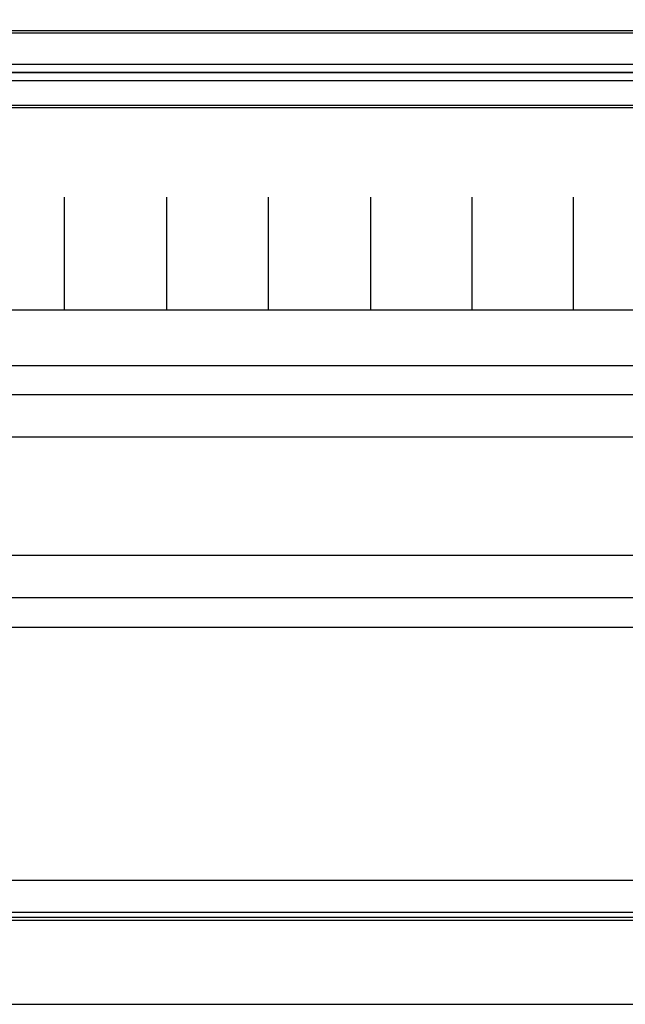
# Model space of a CAD drawing. Extents: x -543332 to -323966, y -9028 to 137422.
# Tile 68 of 250: x -443410 to -442339, y 21445 to 23186. Entities that reach past the tile are written whole.
import ezdxf

# ---------------------------------------------------------------- set-up
doc = ezdxf.new("R2010")
doc.units = 0
doc.header["$MEASUREMENT"] = 0
doc.layers.get('0').update_dxf_attribs({"color": 8})
doc.layers.add('30', color=7, linetype='Continuous')
doc.layers.add('50', color=7, linetype='Continuous')

# ---------------------------------------------------------------- blocks, each defined once
blk = doc.blocks.new('*U1106')
at = {"layer": '50', "color": 7}
for points in [[(491.918695, -750.333491), (851.82548, -750.333491)], [(503.983265, -85.921426), (839.76091, -85.921426), (839.76091, -735.000783), (503.983265, -735.000783), (503.983265, -85.921426)], [(507.824617, -728.385739), (835.919558, -728.385739), (835.919558, -441.457538), (507.824617, -441.457538), (507.824617, -728.385739)], [(507.824617, -578.069586), (835.919558, -578.069586), (835.919558, -591.771043), (507.824617, -591.771043), (507.824617, -578.069586)]]:
    blk.add_lwpolyline(points, dxfattribs=at)
blk.add_lwpolyline([(508.238179, -578.482695), (835.505996, -578.482695), (835.505996, -591.357933), (508.238179, -591.357933), (508.238179, -578.482695)], close=True, dxfattribs=at)
blk = doc.blocks.new('*U1125')
at = {"layer": '50', "color": 7}
for points in [[(832.001083, -585.500256), (512.000243, -585.500256)], [(515.970229, -584.006707), (827.968097, -584.006707)]]:
    blk.add_lwpolyline(points, dxfattribs=at)
blk = doc.blocks.new('*U1129')
at = {"layer": '50', "color": 7}
for points in [[(512.000243, -585.497608), (832.001083, -585.497608)], [(832.001083, -735.498632), (512.000243, -735.498632)], [(515.970229, -734.007732), (827.968097, -734.007732)], [(827.968097, -586.988509), (515.970229, -586.988509)], [(827.968097, -586.988509), (515.970229, -586.988509)], [(509.985212, -627.512936), (834.016113, -627.512936)], [(827.968097, -586.988509), (515.970229, -586.988509)], [(509.985212, -627.512936), (834.016113, -627.512936)], [(689.850092, -627.555306), (689.850092, -607.543341)], [(707.95137, -627.555306), (707.95137, -607.543341)], [(725.885633, -627.555306), (725.885633, -607.543341)], [(743.986911, -627.555306), (743.986911, -607.543341)], [(761.899965, -627.555306), (761.899965, -607.543341)], [(779.834227, -627.555306), (779.834227, -607.543341)], [(509.985212, -637.345466), (834.016113, -637.345466), (834.016113, -683.650775), (509.985212, -683.650775), (509.985212, -637.345466)]]:
    blk.add_lwpolyline(points, dxfattribs=at)
blk = doc.blocks.new('*U1130')
at = {"layer": '30', "color": 7}
blk.add_lwpolyline([(499.9802, -642.474906), (844.087401, -642.474906), (844.087401, -678.452483), (499.9802, -678.452483), (499.9802, -642.474906)], close=True, dxfattribs=at)
for points in [[(499.9802, -642.474906), (844.087401, -642.474906), (844.087401, -678.452483), (499.9802, -678.452483), (499.9802, -642.474906)], [(499.9802, -649.971779), (844.087401, -649.971779), (844.087401, -670.95561), (499.9802, -670.95561), (499.9802, -649.971779)]]:
    blk.add_lwpolyline(points, dxfattribs=at)

msp = doc.modelspace()

# ---------------------------------------------------------------- block references
at = {"xscale": 10, "yscale": 10, "zscale": 10}
for name in ['*U1106', '*U1125', '*U1130', '*U1129']:
    msp.add_blockref(name, (-450229.1, 28948), dxfattribs=at)

doc.saveas('drawing.dxf')
